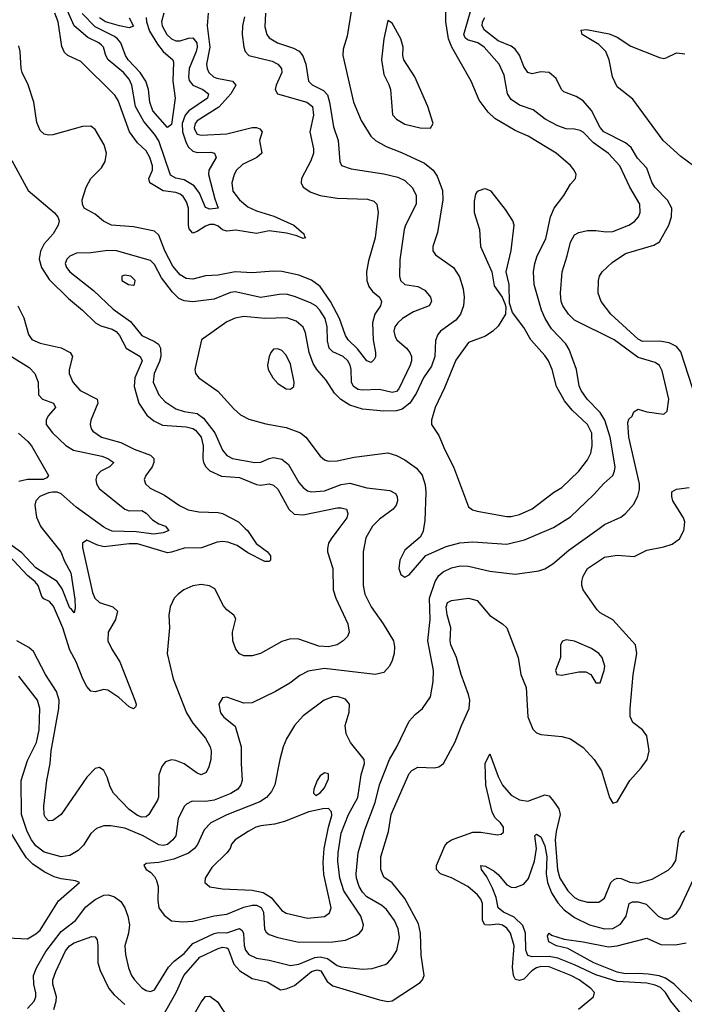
# Model space of a CAD drawing. Header units: inches. Extents: x 1678809 to 1859548, y 384609 to 522868.
# Tile 202 of 256: x 1744234 to 1747367, y 497755 to 502400. Entities that reach past the tile are written whole.
import ezdxf

# ---------------------------------------------------------------- set-up
doc = ezdxf.new("R2010")
doc.units = ezdxf.units.IN
doc.header["$MEASUREMENT"] = 0
doc.layers.add('B7449', color=7, linetype='Continuous')
doc.layers.add('B7540', color=7, linetype='Continuous')

msp = doc.modelspace()

# ---------------------------------------------------------------- linework, layer by layer
at = {"layer": 'B7449', "color": 5}
for points, elevation in [([(1744339.5, 500000), (1744427.3, 499890), (1744445, 499845), (1744475.4, 499790), (1744493.9, 499666.1), (1744494.7, 499625.3), (1744490, 499601.2), (1744478.8, 499618.8), (1744470, 499623.6), (1744434.4, 499714.4), (1744410, 499749.8), (1744310, 499813.2), (1744244.3, 499884.3), (1744153, 499950), (1744136.5, 499970), (1744118, 500000)], 460), ([(1745297.1, 500000), (1745307.7, 499990), (1745349.1, 499929.1), (1745401.7, 499890), (1745415.6, 499870), (1745416, 499850), (1745410, 499843), (1745390, 499844.4), (1745310, 499883.8), (1745258.4, 499918.4), (1745214.4, 499934.4), (1745190, 499937.8), (1745165, 499935), (1745091.1, 499908.9), (1745010, 499906.8), (1744950, 499886.9), (1744930, 499884.8), (1744790, 499926.9), (1744750, 499927.4), (1744632.7, 499912.7), (1744600.7, 499920.7), (1744550, 499944.7), (1744530.4, 499930), (1744529.4, 499910), (1744551.3, 499810), (1744577.5, 499697.5), (1744588.4, 499670), (1744610.1, 499650.1), (1744673.7, 499630), (1744694.7, 499610), (1744685.4, 499570), (1744651.4, 499510), (1744650.1, 499470), (1744667.9, 499430), (1744705.6, 499370), (1744777.3, 499190), (1744783.6, 499170), (1744781.1, 499158.9), (1744770, 499147.9), (1744750, 499158.2), (1744701.3, 499201.3), (1744650, 499236.1), (1744630, 499240.2), (1744590, 499228.8), (1744570, 499231.9), (1744550, 499254.6), (1744530.9, 499290), (1744499.7, 499370), (1744470, 499425.7), (1744437.9, 499530), (1744392.6, 499632.6), (1744374.3, 499654.3), (1744347.8, 499667.8), (1744338, 499678), (1744321.2, 499730), (1744307.5, 499747.5), (1744270, 499777.4), (1744183.8, 499870)], 480), ([(1745739.1, 500000), (1745702.6, 499950), (1745690.2, 499930), (1745684.9, 499904.9), (1745685.2, 499890), (1745709.4, 499810), (1745712.1, 499710), (1745724.4, 499670), (1745780.8, 499550), (1745787.4, 499510), (1745779.5, 499490), (1745759.4, 499470), (1745730, 499450.9), (1745690, 499440.6), (1745644, 499444), (1745550, 499477.4), (1745510, 499479.3), (1745470, 499466), (1745368.8, 499410), (1745330, 499398.1), (1745290, 499398.7), (1745270, 499408.1), (1745252.4, 499430), (1745238.6, 499470), (1745237, 499510), (1745252.5, 499572.5), (1745243, 499590), (1745210, 499615.6), (1745194.5, 499634.5), (1745154.1, 499714.1), (1745129.3, 499729.3), (1745090, 499734.5), (1745050, 499728.6), (1745008.2, 499710), (1744980.6, 499690), (1744962.5, 499670), (1744943.7, 499630), (1744936.6, 499590), (1744940.5, 499530), (1744929.4, 499410), (1744958, 499290), (1745020.7, 499130), (1745050, 499080.5), (1745109.6, 499010), (1745131.1, 498970), (1745135.9, 498950), (1745135.1, 498910), (1745125.8, 498874.2), (1745112.3, 498847.7), (1745090, 498837.6), (1745070, 498845.8), (1745010, 498889.9), (1744970, 498904.5), (1744950, 498907.4), (1744921, 498899), (1744903.2, 498876.8), (1744890, 498838), (1744888.1, 498731.9), (1744883, 498717), (1744842.2, 498650), (1744830, 498638.9), (1744810, 498637), (1744790, 498645.4), (1744750, 498673.5), (1744676.2, 498750), (1744659.9, 498779.9), (1744645.9, 498825.9), (1744630, 498856.9), (1744610, 498871.2), (1744590, 498866.6), (1744550, 498825.7), (1744430, 498649.8), (1744390, 498621.7), (1744370, 498620.5), (1744355.5, 498635.5), (1744350, 498649.2), (1744347.2, 498690), (1744361.1, 498810), (1744377.1, 498890), (1744382, 498950), (1744418.1, 499150), (1744419.3, 499190), (1744407.6, 499230), (1744355.6, 499310), (1744298.7, 499418.7), (1744277.8, 499437.8), (1744221, 499470)], 520), ([(1745891.3, 500000), (1745865, 499955), (1745852.7, 499890), (1745853, 499730), (1745860.7, 499690), (1745890, 499630.4), (1745947.4, 499550), (1745996.1, 499470), (1746000.7, 499440.7), (1745998.9, 499410), (1745990, 499377), (1745976.9, 499350), (1745950, 499320.4), (1745910.2, 499309.8), (1745670, 499338.5), (1745594.4, 499325.6), (1745554.3, 499305.7), (1745506.7, 499270), (1745439.3, 499230), (1745330, 499176.9), (1745290, 499175.4), (1745210, 499202.9), (1745190, 499200.9), (1745172.2, 499170), (1745180.3, 499130), (1745195.5, 499110), (1745250, 499067.3), (1745278, 498970), (1745277.4, 498890), (1745283.2, 498810), (1745277.1, 498790), (1745262.7, 498770), (1745230, 498749), (1745150, 498717.9), (1745110, 498711.6), (1745047.4, 498712.6), (1745020.5, 498699.5), (1745010, 498688.3), (1744980.8, 498630), (1744970.1, 498550), (1744956.5, 498530), (1744930, 498508.2), (1744910, 498503.9), (1744890, 498507.1), (1744816, 498550), (1744730, 498586.1), (1744663.6, 498596.4), (1744630, 498596.8), (1744596.7, 498583.3), (1744570, 498561.1), (1744534.8, 498505.2), (1744510, 498479.8), (1744470, 498456.8), (1744429.4, 498450.6), (1744350, 498472.8), (1744310, 498502.3), (1744289.6, 498530), (1744268.8, 498570), (1744242, 498650), (1744241.4, 498810), (1744270, 498904.9), (1744313.8, 498990), (1744326.1, 499050), (1744329.4, 499149.4), (1744317.2, 499190), (1744230, 499303.1)], 540), ([(1744270, 497734.7), (1744302.6, 497770), (1744310.5, 497790), (1744310.5, 497809.5), (1744299.9, 497850), (1744299, 497890), (1744312.7, 497927.3), (1744356.8, 498003.2), (1744430, 498097.8), (1744496.8, 498150), (1744545.4, 498214.6), (1744590, 498249.4), (1744630.1, 498270.1), (1744651.8, 498271.8), (1744681.2, 498261.2), (1744710, 498240.2), (1744729.6, 498209.6), (1744744.2, 498170), (1744750.9, 498130), (1744746.4, 498090), (1744730.2, 498030), (1744732.5, 497990), (1744746.9, 497926.9), (1744761.5, 497890), (1744775.2, 497870), (1744810, 497832.9), (1744830, 497819.7), (1744850, 497815.5), (1744870, 497822.8), (1744935, 497930), (1744962.1, 497957.9), (1745010, 497994.3), (1745050, 498041), (1745150, 498088.3), (1745170, 498092.9), (1745210, 498091.6), (1745270, 498113), (1745282.9, 498102.9), (1745288.5, 498088.5), (1745292.1, 498032.1), (1745298.5, 498010), (1745313.7, 497990), (1745350, 497972.3), (1745410, 497963.6), (1745510, 497937.8), (1745550, 497944.5), (1745625.2, 497974.8), (1745650, 497978.9), (1745685.1, 497970), (1745730, 497938.2), (1745750, 497931.7), (1745850, 497919.8), (1745895.9, 497924.1), (1745957, 497943), (1745970, 497950.4), (1745990, 497974), (1746011.6, 498008.4), (1746023.7, 498070), (1746018.3, 498110), (1746001.3, 498150), (1745962.6, 498202.6), (1745940.4, 498220.4), (1745870, 498261.4), (1745850, 498283.4), (1745834.4, 498310), (1745821.8, 498350), (1745820.6, 498370), (1745828.8, 498470), (1745861.6, 498578.4), (1745910, 498707), (1745929.9, 498790), (1745977.4, 498910), (1746011.9, 498970), (1746070, 499090.4), (1746097.6, 499122.4), (1746132.3, 499150), (1746170, 499204.7), (1746182.6, 499277.4), (1746184.9, 499330), (1746158.1, 499470), (1746169.4, 499570.6), (1746166.5, 499670), (1746192.5, 499750), (1746210, 499777), (1746230, 499794.4), (1746270, 499813.7), (1746310, 499823.4), (1746350, 499822.1), (1746450, 499798.8), (1746570, 499784.5), (1746680.7, 499799.3), (1746710, 499809.2), (1746747.5, 499832.5), (1746822.2, 499897.8), (1746965.3, 500000)], 540), ([(1744929, 500000), (1744936.4, 499990), (1744910, 499978.2), (1744866.7, 499973.3), (1744783.2, 499983.2), (1744670, 499987.4), (1744641.3, 500000)], 460), ([(1744910, 497701.6), (1744971.7, 497810), (1745007.7, 497890), (1745083.6, 497976.4), (1745170, 498018.4), (1745190, 498023.7), (1745210, 498021.6), (1745216.8, 498016.8), (1745243.9, 497943.9), (1745272.4, 497912.4), (1745330, 497875.7), (1745400.6, 497860.6), (1745463.7, 497823.7), (1745490, 497826.9), (1745530, 497843.3), (1745609.9, 497910), (1745636.8, 497916.8), (1745652.7, 497912.7), (1745682.6, 497862.6), (1745710, 497842.3), (1745930, 497775.5), (1745970, 497767.2), (1745990, 497771.1), (1746121.8, 497858.2), (1746133.5, 497870), (1746140.8, 497890), (1746126.7, 497986.7), (1746124, 498090), (1746113.7, 498133.7), (1746050, 498253.8), (1745990, 498327.9), (1745950, 498354.7), (1745935.9, 498390), (1745935.7, 498450), (1745972.7, 498570), (1745985.5, 498650), (1746070, 498843.1), (1746082.6, 498857.4), (1746110, 498873), (1746190, 498870.2), (1746210, 498875.3), (1746232.4, 498890), (1746287, 498993), (1746316.2, 499070), (1746353.3, 499150), (1746355.1, 499190), (1746350, 499216.3), (1746314.4, 499310), (1746292.5, 499390), (1746266.5, 499450), (1746263.4, 499470), (1746266.4, 499530), (1746248.7, 499591.3), (1746244.5, 499630), (1746250, 499650.2), (1746270, 499659.6), (1746350, 499671.4), (1746390, 499660.3), (1746450, 499588.9), (1746510.2, 499550.2), (1746530.9, 499530.9), (1746583.2, 499390), (1746596.5, 499310), (1746621.8, 499250), (1746630, 499111), (1746652.8, 499052.8), (1746670, 499035.5), (1746690, 499027), (1746790, 499017.9), (1746830, 499006.3), (1746890, 498966.4), (1746941.3, 498910), (1746976.2, 498856.2), (1747014.9, 498730), (1747030, 498703.8), (1747050, 498710.4), (1747110.8, 498810), (1747163.1, 498870), (1747191.1, 498910), (1747201, 498950), (1747190, 499021.2), (1747170, 499049.5), (1747123.5, 499083.5), (1747112.1, 499112.1), (1747111.8, 499150), (1747126.2, 499310), (1747143.7, 499410), (1747136.4, 499450), (1747030, 499568.5), (1746970, 499601.8), (1746956.1, 499616.1), (1746890.7, 499710), (1746884, 499730), (1746883.4, 499750), (1746890, 499774), (1746909.9, 499810.1), (1746990, 499864.6), (1747050, 499873.9), (1747130, 499867.6), (1747190, 499896.9), (1747270, 499912.9), (1747310, 499926.2), (1747344.7, 499950), (1747364.8, 499990), (1747365.7, 500000)], 520), ([(1746138.2, 500000), (1746135.5, 499984.5), (1746121.6, 499958.4), (1746050, 499897.6), (1746026, 499850), (1746021.3, 499810), (1746030, 499782.8), (1746050, 499770.5), (1746070, 499780.3), (1746148.1, 499871.9), (1746245, 499915), (1746308.9, 499931.1), (1746370, 499936.8), (1746530, 499925.6), (1746613.9, 499946.1), (1746738.9, 500000)], 560), ([(1746868.8, 497731.2), (1746938.7, 497790), (1746943.1, 497810), (1746927, 497830), (1746870.6, 497870), (1746832.2, 497890), (1746730, 497931.3), (1746690, 497932.4), (1746670, 497926.6), (1746648.2, 497911.8), (1746610, 497872.8), (1746590, 497866.2), (1746571, 497871), (1746561.5, 497890), (1746557, 497930), (1746565.1, 498030), (1746547.8, 498090), (1746530, 498113.2), (1746510, 498127.7), (1746490, 498132.2), (1746447.6, 498127.6), (1746426.2, 498130), (1746414.9, 498150), (1746415.9, 498230), (1746407.7, 498250), (1746391.3, 498271.3), (1746346.9, 498310), (1746270, 498351.3), (1746216.9, 498370), (1746198.9, 498390), (1746199.4, 498410), (1746238.4, 498501.6), (1746250, 498517.6), (1746269.4, 498530), (1746370, 498566.3), (1746407.4, 498567.4), (1746486.3, 498553.7), (1746503.3, 498556.7), (1746514, 498566), (1746514.8, 498590), (1746501, 498610), (1746474.9, 498634.9), (1746461.6, 498661.6), (1746432, 498788), (1746428.9, 498890), (1746450, 498936.4), (1746488.7, 498828.7), (1746510, 498788.6), (1746550, 498742), (1746590, 498719.5), (1746630, 498713.2), (1746710, 498742.2), (1746730, 498737.7), (1746750, 498713.1), (1746776.1, 498676.1), (1746781.9, 498650), (1746762.2, 498570), (1746758.7, 498530), (1746769.5, 498389.5), (1746780.5, 498350), (1746817.5, 498290), (1746850, 498259.1), (1746870, 498247.7), (1746910, 498235.9), (1746963.7, 498236.3), (1746990, 498255.5), (1747021.2, 498330), (1747035.8, 498344.2), (1747050, 498350.1), (1747070, 498347.9), (1747110, 498330.5), (1747150, 498325.4), (1747215, 498345), (1747290, 498387.7), (1747311.6, 498408.4), (1747327.2, 498432.8), (1747341.8, 498538.2), (1747354.5, 498565.5), (1747367.5, 498572.5)], 480), ([(1744110, 498071.5), (1744270, 498064.1), (1744310, 498086.7), (1744330, 498104.8), (1744417.2, 498242.8), (1744515.1, 498330), (1744497.4, 498337.4), (1744430, 498346), (1744396.8, 498356.8), (1744350, 498380.2), (1744296.5, 498416.5), (1744266.4, 498446.4), (1744242.1, 498482.1), (1744197, 498557)], 560), ([(1747352.4, 497710), (1747303.2, 497770), (1747278.8, 497810), (1747254.2, 497834.2), (1747230, 497845.1), (1747190, 497854), (1747050, 497861.7), (1746950, 497894.4), (1746850, 497941.4), (1746770, 497971.7), (1746730, 497980), (1746650, 497979.4), (1746630, 497984.3), (1746620.6, 498010), (1746618.2, 498090), (1746606.3, 498126.3), (1746565.3, 498165.3), (1746514.5, 498190), (1746489.9, 498209.9), (1746479.3, 498259.3), (1746463.1, 498303.1), (1746436.2, 498356.2), (1746411.5, 498390), (1746407.8, 498410), (1746430, 498407), (1746470, 498383), (1746490, 498366.5), (1746530, 498318.4), (1746550, 498307.8), (1746570, 498305.2), (1746610, 498321.4), (1746632.4, 498347.6), (1746659.9, 498430), (1746669.4, 498490), (1746662.6, 498550), (1746670, 498556.9), (1746690, 498544.6), (1746710, 498502), (1746718.2, 498450), (1746715.8, 498370), (1746722.7, 498330), (1746740.5, 498280.5), (1746770, 498233.2), (1746800.1, 498200.1), (1746850, 498164.3), (1746919.7, 498130), (1746990, 498110.5), (1747030, 498112.7), (1747066.8, 498133.2), (1747092.8, 498170), (1747106.5, 498230), (1747122.6, 498237.4), (1747150, 498237.4), (1747186.6, 498226.6), (1747243.8, 498170), (1747270, 498157.6), (1747290, 498158.4), (1747310, 498167.2), (1747330, 498184.7), (1747346.6, 498210), (1747410, 498345.7)], 460), ([(1747410, 497759.3), (1747319.2, 497850), (1747278, 497878), (1747248.4, 497888.4), (1747196.6, 497896.6), (1747150, 497900.4), (1747090, 497898), (1747050, 497906.7), (1746940.5, 497950), (1746818, 498018), (1746764.7, 498030), (1746729, 498050), (1746722.2, 498077.8), (1746729.7, 498090.3), (1746740.2, 498080.2), (1746801.3, 498061.3), (1746890, 498049.5), (1747010, 498025.4), (1747050, 498030.6), (1747190, 498066.2), (1747256.5, 498036.5), (1747325.1, 498034.9), (1747375.6, 498044.4)], 440), ([(1744394.7, 497730), (1744406.4, 497770), (1744406.7, 497790), (1744390.7, 497850), (1744390.7, 497870), (1744404.5, 497910), (1744450, 498007.5), (1744469.1, 498030.9), (1744490, 498044.1), (1744573.9, 498073.9), (1744590, 498073.1), (1744598.6, 498058.6), (1744603, 498030), (1744601.6, 497950), (1744613.6, 497913.6), (1744653.4, 497830), (1744678.7, 497798.7), (1744730, 497753)], 520), ([(1745011.7, 497630), (1745090, 497765.2), (1745110, 497791.9), (1745130, 497792.5), (1745166.4, 497766.4), (1745210, 497698.9)], 480)]:
    msp.add_lwpolyline(points, dxfattribs=dict(at, elevation=elevation))
for points, elevation in [([(1746810, 499474.5), (1746792.8, 499467.2), (1746783.8, 499450), (1746782.8, 499390), (1746759, 499330), (1746766.4, 499310), (1746790, 499307.8), (1746870, 499323.5), (1746902.7, 499322.7), (1746925.5, 499310), (1746950, 499271), (1746970, 499271), (1746989.6, 499330), (1746991.6, 499350), (1746979.3, 499390), (1746963.5, 499410), (1746930, 499434), (1746850, 499467.2)], 540), ([(1745730, 499206.8), (1745710, 499205.8), (1745668.7, 499190), (1745570, 499116.1), (1745529.2, 499070), (1745492.3, 499007.7), (1745476.5, 498970), (1745460.2, 498910), (1745437.2, 498790), (1745421.6, 498758.4), (1745397.7, 498730), (1745365.7, 498710), (1745210, 498648.7), (1745134.4, 498610), (1745102.9, 498577.1), (1745071.5, 498508.5), (1745057.3, 498490), (1745030, 498468.4), (1744961.3, 498438.7), (1744890, 498423), (1744830, 498418.4), (1744819.1, 498410), (1744830.7, 498390), (1744850, 498378.4), (1744870, 498357), (1744879.1, 498339.1), (1744886.7, 498310), (1744884.7, 498244.7), (1744890.2, 498210), (1744915.1, 498175.1), (1744950, 498148.9), (1745003.5, 498143.5), (1745050, 498147.6), (1745150, 498172.7), (1745210, 498180.6), (1745290, 498213.3), (1745330, 498223), (1745350, 498222.7), (1745371.6, 498211.6), (1745382.5, 498190), (1745388.4, 498108.4), (1745395.4, 498095.4), (1745410, 498084.6), (1745450, 498070.1), (1745550, 498047.2), (1745710, 498049.5), (1745770, 498056.8), (1745820.7, 498079.3), (1745836.1, 498090), (1745850, 498107.6), (1745853.9, 498130), (1745841.4, 498170), (1745761.6, 498290), (1745742.9, 498350), (1745733.6, 498430), (1745735.4, 498470), (1745750, 498562.6), (1745783.3, 498650), (1745827.3, 498730), (1745843.1, 498836.9), (1745858.9, 498890), (1745857.7, 498910), (1745793.7, 498990), (1745772.6, 499030), (1745768.3, 499070), (1745787.7, 499132.3), (1745788.4, 499170), (1745770, 499193.8)], 560), ([(1745670, 498847), (1745650, 498831.8), (1745636.5, 498810), (1745620.9, 498770), (1745619.3, 498750), (1745630, 498739.3), (1745650, 498752.2), (1745670, 498775.8), (1745690, 498818.8), (1745690, 498841.2)], 580), ([(1745690, 498678), (1745663.1, 498676.9), (1745596.7, 498663.3), (1745482.6, 498617.4), (1745435.8, 498604.2), (1745370, 498596.5), (1745347.6, 498590), (1745310.3, 498570), (1745250.4, 498530), (1745232.7, 498510), (1745225.5, 498490), (1745210.3, 498470), (1745139.4, 498400.6), (1745109, 498350), (1745107.2, 498330), (1745130, 498308.1), (1745190, 498298.9), (1745330, 498293.7), (1745381.6, 498281.6), (1745418.8, 498258.8), (1745470, 498196.8), (1745490, 498184.1), (1745590, 498161.5), (1745670, 498169.4), (1745694.3, 498185.7), (1745701.7, 498210), (1745667.4, 498367.4), (1745663.7, 498423.7), (1745669.3, 498490), (1745689.2, 498590.8), (1745705, 498645), (1745703.3, 498663.3)], 580)]:
    msp.add_lwpolyline(points, close=True, dxfattribs=dict(at, elevation=elevation))
at = {"layer": 'B7540', "color": 5}
for points, elevation in [([(1745819, 502579), (1745778.3, 502321.7), (1745758.8, 502261.2), (1745757.5, 502230), (1745808.1, 502010), (1745843.7, 501923.7), (1745889.6, 501849.6), (1745911.3, 501830), (1745960.8, 501800.8), (1746033.8, 501773.8), (1746142.6, 501722.6), (1746182.6, 501690), (1746202.1, 501662.1), (1746226.9, 501593.1), (1746228.8, 501550), (1746203.8, 501396.2), (1746180.7, 501330), (1746182, 501310), (1746194, 501290), (1746278.7, 501230), (1746306.8, 501186.8), (1746324.8, 501130), (1746329.5, 501090), (1746326, 501050), (1746311.8, 501010), (1746290, 500982.4), (1746218, 500930), (1746205.5, 500914.5), (1746194.4, 500885.6), (1746190.1, 500810), (1746174.4, 500765.6), (1746138, 500710), (1746103.4, 500636.6), (1746072.3, 500590), (1746037, 500563), (1746010, 500554.9), (1745950, 500552.5), (1745850, 500562.5), (1745790, 500580.7), (1745747.5, 500607.5), (1745717.8, 500637.8), (1745678.6, 500698.6), (1745634.9, 500750), (1745617.5, 500777.5), (1745598.7, 500830), (1745581.7, 500921.7), (1745569.5, 500949.5), (1745537.2, 500977.2), (1745493, 500993), (1745390, 500990.3), (1745290, 500999.9), (1745250, 500992.2), (1745210, 500974.4), (1745090.4, 500890), (1745059.1, 500750), (1745063.2, 500730), (1745078.7, 500710), (1745167.8, 500647.8), (1745243.1, 500563.1), (1745275.1, 500535.1), (1745314.5, 500514.5), (1745393.5, 500493.5), (1745490, 500475.1), (1745557.4, 500450), (1745582.2, 500430), (1745650, 500340.3), (1745670, 500322.6), (1745690, 500316.6), (1745730, 500318.1), (1745810, 500335.5), (1745970, 500356.9), (1746010, 500344), (1746050, 500323.2), (1746104.1, 500284.1), (1746130.4, 500250.4), (1746145.5, 500205.5), (1746149.2, 500170), (1746144.4, 500035.6), (1746138.2, 500000)], 560), ([(1746738.9, 500000), (1746750, 500004.8), (1746830, 500054.5), (1746939.9, 500160.1), (1746987.6, 500212.4), (1747029.8, 500250), (1747038.3, 500270), (1747040.2, 500290), (1747017.4, 500430), (1746991.7, 500510), (1746970, 500546.4), (1746908.6, 500610), (1746880.9, 500650), (1746871.6, 500671.6), (1746858, 500750), (1746823.8, 500843.8), (1746808.4, 500870), (1746741.5, 500941.5), (1746710.3, 500990), (1746693.8, 501030), (1746659.4, 501150), (1746656.6, 501210), (1746662.1, 501250), (1746673.8, 501286.2), (1746713.9, 501366.1), (1746735.5, 501470), (1746753.2, 501510), (1746798.6, 501570), (1746830, 501624.4), (1746854.5, 501650), (1746856.9, 501670), (1746847.6, 501690), (1746830, 501711.6), (1746762.9, 501770), (1746631.1, 501850), (1746570, 501876.2), (1746473.9, 501933.9), (1746442.7, 501962.7), (1746400, 502020), (1746361.4, 502110), (1746270.8, 502270.8), (1746255.6, 502310), (1746243.2, 502390), (1746246, 502570)], 560), ([(1744913.3, 502430), (1744902, 502390), (1744904.9, 502370), (1744927.8, 502330), (1744950, 502308.6), (1744970, 502300.1), (1744990, 502300.3), (1745030, 502313), (1745050, 502313.7), (1745068.4, 502290), (1745070.7, 502270), (1745065.8, 502250), (1745032.7, 502170), (1745029.2, 502130), (1745033, 502113), (1745050.1, 502090.1), (1745096.9, 502070), (1745123.2, 502050), (1745118.5, 502030), (1745031.8, 501970), (1745013.3, 501950), (1744999.9, 501910), (1745001.6, 501870), (1745018.1, 501818.1), (1745030, 501797.9), (1745050, 501779.9), (1745070, 501773.9), (1745134.2, 501774.2), (1745151.6, 501770), (1745157.7, 501757.7), (1745159.4, 501750), (1745125.2, 501690), (1745124.1, 501670), (1745153.8, 501553.8), (1745170.2, 501509.8), (1745130, 501505.5), (1745110, 501513.6), (1745081.2, 501581.2), (1745055.9, 501615.9), (1745010, 501644.3), (1744970, 501651.6), (1744945.5, 501665.5), (1744890, 501828.6), (1744870, 501860.4), (1744819, 501919), (1744779.7, 501990), (1744762.4, 502090), (1744750, 502118.8), (1744723.7, 502150), (1744650.4, 502210), (1744640.1, 502230), (1744629.5, 502269.5), (1744619.8, 502279.8), (1744607.7, 502290), (1744555.2, 502315.2), (1744490.6, 502370.6), (1744436.5, 502496.5)], 460), ([(1746965.3, 500000), (1746990, 500017.7), (1747066.9, 500053.1), (1747089.7, 500070), (1747128.1, 500111.9), (1747148.5, 500151.5), (1747156.2, 500183.8), (1747155.4, 500210), (1747105.4, 500430), (1747100.6, 500499.4), (1747105.4, 500514.6), (1747121.2, 500530), (1747129.6, 500550.4), (1747150, 500563), (1747190, 500550.4), (1747270, 500539.1), (1747286.5, 500553.5), (1747293.9, 500610), (1747263, 500743), (1747250, 500768.5), (1747230, 500782.6), (1747150, 500806.5), (1747036.5, 500890), (1746850, 500982), (1746820.3, 501010), (1746793.5, 501050), (1746786, 501070), (1746782.6, 501110), (1746790.6, 501210), (1746814.9, 501285.1), (1746829.9, 501350.1), (1746850, 501384.2), (1746870, 501396.5), (1746910, 501404.7), (1746950, 501405.2), (1746998.3, 501398.3), (1747030, 501400.1), (1747105.1, 501430), (1747132.4, 501447.6), (1747150.8, 501470), (1747158.2, 501490), (1747156.5, 501530), (1747109.9, 501609.9), (1747062.2, 501710), (1747010, 501769.2), (1746938.7, 501818.7), (1746890, 501869.2), (1746876.7, 501876.7), (1746850, 501883.6), (1746810, 501885), (1746770, 501898.3), (1746711.7, 501930), (1746653.8, 501973.8), (1746590, 501996.3), (1746550, 502023.9), (1746533.2, 502050), (1746517.5, 502137.5), (1746494.7, 502190), (1746424.1, 502270), (1746393.8, 502290), (1746344.4, 502304.4), (1746333.6, 502313.6), (1746328.3, 502330), (1746379, 502510)], 540), ([(1745293.9, 502413.9), (1745284.6, 502370), (1745282.2, 502330), (1745290.5, 502270.5), (1745296.4, 502250), (1745314.7, 502230), (1745423.8, 502203.8), (1745450.9, 502190), (1745467.6, 502170), (1745469.6, 502150), (1745442.4, 502090), (1745438.6, 502070), (1745449.2, 502050), (1745588, 502010), (1745614, 501990), (1745619.5, 501950), (1745601.5, 501870), (1745619.6, 501790), (1745619.1, 501770), (1745606.1, 501733.9), (1745561.7, 501650), (1745560.2, 501630), (1745570.2, 501610), (1745605.9, 501585.9), (1745650, 501570.1), (1745730, 501557.8), (1745873.6, 501553.6), (1745903.8, 501543.8), (1745917.2, 501530), (1745923, 501490), (1745910.1, 501369.9), (1745877.6, 501262.4), (1745868.3, 501210), (1745870.2, 501170), (1745880.3, 501140.3), (1745897.6, 501117.6), (1745930.2, 501090), (1745939.7, 501070), (1745934, 501050), (1745907.6, 501010), (1745896.8, 500970), (1745900.6, 500890), (1745910.9, 500829.1), (1745910.9, 500809.1), (1745904.1, 500795.9), (1745890, 500782), (1745870, 500790.9), (1745826.3, 500846.3), (1745782.7, 500890), (1745769.5, 500910), (1745741, 500990), (1745698.5, 501070), (1745650, 501141.1), (1745610, 501171.6), (1745550, 501195.2), (1745470, 501212), (1745430, 501214), (1745330, 501206.1), (1745250, 501209.9), (1745170, 501194.9), (1745110, 501190.6), (1745050, 501174.9), (1745019.1, 501179.1), (1744990, 501195.8), (1744956.2, 501236.2), (1744918.3, 501310), (1744890, 501382.6), (1744870, 501402), (1744770, 501423.1), (1744667.3, 501430), (1744628.7, 501448.7), (1744590, 501482), (1744538, 501510), (1744529.7, 501529.7), (1744528.3, 501550), (1744547, 501610), (1744569.1, 501650), (1744619.3, 501700.7), (1744636.6, 501730), (1744643.1, 501770), (1744631.6, 501810), (1744590, 501882.4), (1744570, 501897), (1744530, 501896.4), (1744390, 501856.2), (1744370, 501854.6), (1744350, 501859.3), (1744330, 501876.9), (1744314.2, 501914.3), (1744300.9, 502010), (1744273.1, 502093.1), (1744244.9, 502150), (1744240.2, 502170), (1744236.7, 502250), (1744230, 502276.9)], 520), ([(1745123.1, 502430), (1745117.8, 502370), (1745130.8, 502270), (1745115.2, 502190), (1745117.1, 502170), (1745126, 502150), (1745147.9, 502130), (1745163.5, 502123.5), (1745237.6, 502110), (1745253.4, 502090), (1745229.7, 502050), (1745172.9, 501987.1), (1745070, 501923.2), (1745061.1, 501910), (1745056.6, 501890), (1745059.3, 501879.3), (1745070, 501860.1), (1745090, 501855.4), (1745210, 501860.8), (1745330, 501890.5), (1745350.9, 501890.9), (1745365.5, 501885.5), (1745376.9, 501870), (1745364.3, 501830), (1745375.6, 501770), (1745351.5, 501750), (1745283.6, 501716.4), (1745255.9, 501690), (1745244.8, 501670), (1745233.6, 501630), (1745239.3, 501590), (1745269.5, 501550), (1745310, 501516.1), (1745350, 501498.4), (1745432.5, 501472.5), (1745525.6, 501430), (1745573.1, 501390), (1745576.1, 501376.1), (1745582.8, 501370), (1745570, 501367.2), (1745540.2, 501380.2), (1745492.3, 501392.3), (1745410, 501403.1), (1745350, 501390.8), (1745252.6, 501407.4), (1745210, 501401.6), (1745190, 501408.4), (1745170, 501425.6), (1745150, 501434.2), (1745130, 501433.5), (1745110, 501426.1), (1745070, 501400.4), (1745050, 501393.3), (1745033.3, 501413.2), (1745029.6, 501430), (1745030.3, 501510), (1745020.7, 501540.7), (1745005.3, 501565.3), (1744990, 501577.3), (1744970, 501585), (1744910, 501592.8), (1744846.7, 501630), (1744843.4, 501650), (1744859.2, 501690), (1744859.2, 501710), (1744848.1, 501750), (1744830, 501780.7), (1744790, 501818.8), (1744751.8, 501870), (1744697.7, 502017.7), (1744682.9, 502042.9), (1744522.4, 502202.4), (1744461, 502230), (1744444.4, 502244.4), (1744433, 502273), (1744415.2, 502390), (1744400.1, 502430)], 480), ([(1745393.3, 502430), (1745390, 502366), (1745398.9, 502330), (1745410, 502314), (1745448.8, 502290), (1745524.6, 502264.6), (1745550.7, 502250.7), (1745569, 502229), (1745583, 502190), (1745594.7, 502110), (1745612.8, 502092.8), (1745665.9, 502065.9), (1745684.5, 502044.5), (1745695, 502010), (1745713.8, 501893.8), (1745735.7, 501830), (1745742.3, 501730), (1745751.4, 501711.4), (1745796.6, 501696.6), (1745950, 501671.8), (1746016.5, 501656.5), (1746050, 501641.3), (1746086.2, 501606.2), (1746103, 501570), (1746102.2, 501530), (1746051.8, 501430), (1746046.6, 501410), (1746026.1, 501266.1), (1746023.7, 501190), (1746029.2, 501169.2), (1746050, 501151), (1746110, 501140.9), (1746144.1, 501124.1), (1746170.7, 501090.7), (1746175.5, 501070), (1746164.6, 501050), (1746090, 501021), (1746039.2, 500990), (1746016.5, 500970), (1746002.7, 500950), (1745997.8, 500930), (1746003.3, 500903.3), (1746012.2, 500890), (1746057.1, 500850), (1746072.8, 500830), (1746080.5, 500810), (1746080.4, 500790), (1746073.8, 500770), (1746021.8, 500658.2), (1746010, 500645.8), (1745990, 500640.9), (1745930, 500655.2), (1745850, 500651.2), (1745830, 500655.6), (1745807.7, 500670), (1745798.4, 500690), (1745797, 500750), (1745792.5, 500770), (1745781.4, 500790), (1745758.5, 500810), (1745710, 500833.1), (1745693.1, 500850), (1745684.6, 500884.6), (1745683.5, 500950), (1745673.5, 500990), (1745648.7, 501030), (1745630, 501049.3), (1745604.3, 501064.3), (1745530, 501094.4), (1745490, 501104.6), (1745456.3, 501103.7), (1745370, 501089.3), (1745250, 501115.8), (1745227.4, 501112.6), (1745150, 501081.5), (1745050, 501068.4), (1745010, 501072.6), (1744984.8, 501084.9), (1744954.1, 501114.1), (1744902.6, 501182.6), (1744870, 501244.4), (1744850, 501263.9), (1744690, 501309.9), (1744650, 501311.1), (1744570, 501299.3), (1744502.4, 501297.6), (1744470, 501283.5), (1744456.5, 501270), (1744448.7, 501250), (1744454, 501230), (1744470.2, 501210), (1744581.6, 501121.6), (1744674.5, 501034.5), (1744756.2, 500976.2), (1744810, 500909.4), (1744870, 500882), (1744888.5, 500868.5), (1744897, 500850), (1744898.7, 500810), (1744893.2, 500786.8), (1744867.8, 500730), (1744862.8, 500690), (1744890, 500630.3), (1744918.6, 500598.6), (1744970, 500564.6), (1745010, 500551.3), (1745070, 500541.3), (1745100.5, 500520.5), (1745154.4, 500450), (1745189.4, 500369.4), (1745210, 500343.5), (1745237.1, 500330), (1745342, 500310), (1745370, 500312.6), (1745409.9, 500330.1), (1745430, 500334), (1745470, 500326.6), (1745500.8, 500300.8), (1745550, 500215.8), (1745570, 500192), (1745590, 500177.8), (1745610, 500172.1), (1745670, 500177.8), (1745750, 500206.9), (1745790, 500213.4), (1745870, 500191.4), (1745979.2, 500179.2), (1746004.9, 500164.9), (1746012.9, 500150), (1746015.2, 500130), (1746008.5, 500110), (1745993.7, 500090), (1745930, 500043.4), (1745897.1, 500010), (1745891.3, 500000)], 540), ([(1744830.8, 502410), (1744832.1, 502390), (1744846.1, 502346.1), (1744883.7, 502283.7), (1744910, 502249.5), (1744955.1, 502210), (1744958.9, 502198.9), (1744955.3, 502110), (1744966.4, 502030), (1744950, 501905.6), (1744930, 501890.8), (1744862.2, 501970), (1744846.7, 502010), (1744840.8, 502070), (1744828.9, 502110), (1744802.6, 502150), (1744745.1, 502210), (1744732.5, 502230), (1744711.4, 502290), (1744695, 502310), (1744680.1, 502320.1), (1744590, 502366), (1744529, 502429)], 440), ([(1744750, 502408.8), (1744770, 502369.2), (1744750, 502361.1), (1744705.1, 502370), (1744638.3, 502390), (1744610, 502408.9)], 420), ([(1747423, 500610), (1747350, 500833.1), (1747330, 500858.1), (1747295.9, 500875.9), (1747250, 500883.8), (1747170, 500881.9), (1747150, 500892.6), (1747019.9, 501010), (1746975, 501070), (1746961.2, 501110), (1746961.8, 501170), (1746966.4, 501190), (1746979.3, 501210), (1747026.4, 501253.6), (1747090, 501297), (1747223.6, 501336.4), (1747250, 501351.2), (1747294.6, 501430), (1747306.7, 501470), (1747307.6, 501510), (1747288.3, 501548.3), (1747227.5, 501610), (1747213.4, 501633.4), (1747190, 501699.3), (1747146.3, 501746.3), (1747116.7, 501796.7), (1747090, 501818.4), (1746987.7, 501870), (1746970.8, 501890.8), (1746930, 501971.9), (1746890, 502016.3), (1746857.1, 502037.1), (1746799, 502059), (1746788.1, 502070), (1746762.8, 502122.8), (1746730, 502149.8), (1746690, 502154), (1746650, 502144.8), (1746630, 502149.8), (1746610, 502178.3), (1746590, 502231.7), (1746570, 502260.2), (1746550, 502274.9), (1746490, 502299.9), (1746424.3, 502350), (1746413.2, 502370), (1746416.2, 502390), (1746426.3, 502410)], 520), ([(1747410.6, 501710), (1747350, 501755), (1747267.7, 501830), (1747124.2, 502024.2), (1747050, 502083.1), (1747027.9, 502130), (1747012.8, 502210), (1746996.5, 502250), (1746963.3, 502283.3), (1746886, 502330), (1746881.2, 502350), (1746906.1, 502353.9), (1747013.4, 502333.4), (1747050, 502317), (1747115.4, 502275.4), (1747250, 502221), (1747270, 502216.9), (1747280.6, 502219.4), (1747330, 502244), (1747370, 502239.1)], 480), ([(1744196.1, 501736.1), (1744274.1, 501594.1), (1744397.1, 501490), (1744413, 501470), (1744419.3, 501450), (1744415.8, 501430), (1744391.5, 501390), (1744350, 501342), (1744331.6, 501308.4), (1744325.3, 501270), (1744336.4, 501230), (1744373.5, 501173.5), (1744463.7, 501083.7), (1744530, 501030.1), (1744591.6, 500970), (1744616.2, 500956.2), (1744670, 500939.2), (1744688, 500928), (1744705, 500910), (1744736.6, 500850), (1744801.5, 500810), (1744810.5, 500790), (1744776, 500710), (1744773.9, 500670), (1744795.7, 500590), (1744833.2, 500533.2), (1744866.5, 500506.5), (1744907.5, 500487.5), (1745018.8, 500478.8), (1745050, 500470.5), (1745062.5, 500462.5), (1745089.8, 500429.8), (1745098.2, 500390), (1745097, 500330), (1745100.8, 500310), (1745110.9, 500290), (1745130, 500271.6), (1745185.9, 500245.9), (1745270, 500240.7), (1745350, 500206.5), (1745370, 500204.5), (1745410, 500209.5), (1745430, 500204.4), (1745450, 500184.1), (1745502.1, 500090), (1745527.7, 500067.7), (1745570, 500063.6), (1745730, 500097), (1745750, 500097.6), (1745773.7, 500090), (1745780.2, 500070), (1745775.5, 500050), (1745739.1, 500000)], 520), ([(1744225.1, 501050), (1744253.7, 500993.7), (1744275.2, 500915.2), (1744291.6, 500891.6), (1744330, 500874.2), (1744430, 500851.3), (1744471.9, 500830), (1744482.6, 500810), (1744467.1, 500750), (1744467.5, 500730), (1744484.3, 500690), (1744519.4, 500650), (1744598.8, 500610), (1744601.9, 500590), (1744568.8, 500510), (1744565.5, 500490), (1744570.2, 500470), (1744578.8, 500458.8), (1744619.6, 500430), (1744710, 500404.5), (1744773, 500373), (1744850, 500345), (1744866.4, 500330), (1744866.4, 500310), (1744858.7, 500290), (1744829.2, 500250), (1744820.8, 500230), (1744827.7, 500210), (1744849.1, 500190), (1744916.9, 500156.9), (1744987.4, 500107.4), (1745028, 500088), (1745078.2, 500078.2), (1745170, 500075.1), (1745190, 500069.5), (1745265.5, 500030), (1745297.1, 500000)], 480), ([(1744195.4, 500810), (1744278.6, 500758.6), (1744306, 500730), (1744320.7, 500690), (1744322, 500630), (1744341.6, 500610), (1744394, 500590), (1744402.4, 500570), (1744368.8, 500531.2), (1744358, 500510), (1744359.4, 500490), (1744388.6, 500450), (1744451.6, 500391.6), (1744488.1, 500368.1), (1744620.9, 500340.9), (1744649, 500330), (1744677.4, 500310), (1744658, 500290), (1744616.3, 500270), (1744598.1, 500250), (1744592.8, 500230), (1744595.7, 500210), (1744608, 500188), (1744730, 500090.9), (1744750, 500083), (1744810, 500083.5), (1744830, 500072.4), (1744860, 500040), (1744890, 500021.6), (1744921.6, 500010), (1744929, 500000)], 460), ([(1744228.4, 500448.4), (1744272.9, 500410), (1744290.2, 500390), (1744370.3, 500249.7), (1744361.7, 500238.3), (1744344.7, 500230), (1744270, 500230.7), (1744230, 500221.8)], 440), ([(1747365.7, 500000), (1747368.7, 500030), (1747362.8, 500050), (1747313.3, 500130), (1747307.3, 500150), (1747308, 500172), (1747330, 500185.5), (1747390, 500192)], 520), ([(1744641.3, 500000), (1744630, 500004.9), (1744499.6, 500099.6), (1744430, 500163.1), (1744410, 500170.4), (1744388.7, 500171.3), (1744370, 500168.3), (1744328.7, 500150), (1744309.7, 500130.3), (1744305.1, 500110), (1744313.2, 500053.2), (1744331.5, 500010), (1744339.5, 500000)], 460)]:
    msp.add_lwpolyline(points, dxfattribs=dict(at, elevation=elevation))
for points, elevation in [([(1745970, 502395.3), (1745950.4, 502310), (1745938.9, 502210), (1745950, 502141), (1745974.7, 502094.7), (1745981.5, 502070), (1745991.4, 501951.4), (1746010.4, 501930), (1746050, 501907.2), (1746122, 501890), (1746170, 501888), (1746183.7, 501910), (1746157.7, 501990), (1746096.3, 502130), (1746045.1, 502210), (1746040.4, 502230), (1746041.3, 502270), (1746030, 502309.2), (1745990, 502384)], 580), ([(1746430, 501601.2), (1746419.8, 501600.2), (1746390, 501589), (1746383.1, 501576.9), (1746376.4, 501543.6), (1746376.9, 501490), (1746401.8, 501410), (1746406.5, 501330), (1746459.5, 501210), (1746470, 501144.7), (1746508, 501090), (1746521.1, 501061.1), (1746525.2, 501045.2), (1746523.8, 501010), (1746490, 500954.5), (1746463.8, 500930), (1746430, 500906.4), (1746350, 500876.2), (1746290, 500793), (1746237.2, 500662.8), (1746193, 500570), (1746175.3, 500510), (1746174.9, 500490), (1746210, 500438), (1746237.6, 500370), (1746279, 500290), (1746350, 500102), (1746368, 500088), (1746390, 500081.2), (1746530, 500056.6), (1746550, 500056.1), (1746590, 500064.6), (1746650, 500092.3), (1746750, 500168.5), (1746790, 500192.8), (1746870, 500270.2), (1746910, 500322.8), (1746925.9, 500354.1), (1746932.7, 500390), (1746931, 500449), (1746911, 500490), (1746837.6, 500557.6), (1746801.5, 500601.5), (1746764.3, 500670), (1746744.7, 500750), (1746727.2, 500790), (1746710, 500815.4), (1746643.9, 500890), (1746610, 500947.4), (1746557.7, 501017.7), (1746542.7, 501062.7), (1746541.5, 501150), (1746527.3, 501210), (1746550, 501311.3), (1746564.5, 501430), (1746558, 501450), (1746524.6, 501504.6), (1746456, 501590)], 580), ([(1744730, 501194.2), (1744714.8, 501190), (1744715.5, 501170), (1744747.3, 501150), (1744770, 501147.2), (1744774.5, 501150), (1744778, 501170), (1744758.4, 501190)], 560), ([(1745450, 500847.3), (1745430, 500845.2), (1745417.3, 500830), (1745410.5, 500810), (1745401.3, 500770), (1745404.9, 500750), (1745427, 500710), (1745450, 500683.1), (1745490, 500657.6), (1745510, 500657.1), (1745526.6, 500670), (1745527.8, 500690), (1745510, 500774), (1745490, 500816.9), (1745470, 500838.7)], 580)]:
    msp.add_lwpolyline(points, close=True, dxfattribs=dict(at, elevation=elevation))

doc.saveas('drawing.dxf')
